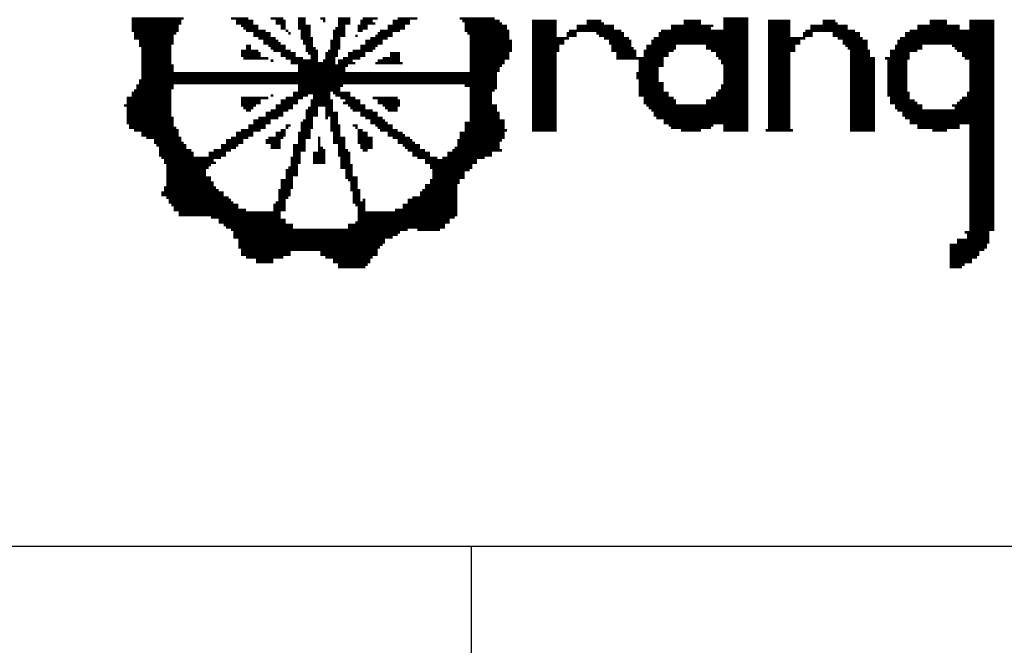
# Model space of a CAD drawing. Extents: x 24 to 161, y 5 to 143.
# Tile 13 of 25: x 44 to 55, y 88 to 95. Entities that reach past the tile are written whole.
import ezdxf

# ---------------------------------------------------------------- set-up
doc = ezdxf.new("R2010")
doc.units = 0
doc.layers.add('BG_OUTLINE', color=7, linetype='CONTINUOUS')
doc.layers.add('BG_SILKSCREEN_TOP', color=7, linetype='CONTINUOUS')

msp = doc.modelspace()

# ---------------------------------------------------------------- linework, layer by layer
at = {"layer": 'BG_OUTLINE'}
msp.add_lwpolyline([(32.12973, 89.114376), (80.129634, 89.114376, 0.414205), (83.629246, 92.614242), (83.629246, 125.614176, 0.414226), (80.129634, 129.114296), (32.12973, 129.114296, 0.414268), (28.629356, 125.614176), (28.629356, 92.614242, 0.414248)], format="xyb", close=True, dxfattribs=at)
msp.add_lwpolyline([(49.190402, 86.950296), (49.190402, 89.114376), (64.281812, 89.114376), (64.281812, 86.950296)], close=True, dxfattribs=at)
at = {"layer": 'BG_SILKSCREEN_TOP', "const_width": 0.027178}
for points in [[(45.48124, 94.870778), (46.050962, 94.870778)], [(45.48124, 94.8436), (46.023784, 94.8436)], [(45.48124, 94.816422), (46.023784, 94.816422)], [(45.48124, 94.789498), (45.996606, 94.789498)], [(46.566582, 94.870778), (46.756574, 94.870778)], [(46.620938, 94.8436), (46.81093, 94.8436)], [(46.620938, 94.816422), (46.81093, 94.816422)], [(46.67504, 94.789498), (46.865032, 94.789498)], [(47.000922, 94.870778), (47.136558, 94.870778)], [(47.055024, 94.8436), (47.163736, 94.8436)], [(47.055024, 94.816422), (47.163736, 94.816422)], [(47.10938, 94.789498), (47.163736, 94.789498)], [(47.299372, 94.870778), (47.380906, 94.870778)], [(47.299372, 94.8436), (47.380906, 94.8436)], [(47.299372, 94.816422), (47.380906, 94.816422)], [(47.299372, 94.789498), (47.435008, 94.789498)], [(47.54372, 94.870778), (47.598076, 94.870778)], [(47.570898, 94.8436), (47.598076, 94.8436)], [(47.733712, 94.870778), (47.869348, 94.870778)], [(47.733712, 94.8436), (47.869348, 94.8436)], [(47.733712, 94.816422), (47.869348, 94.816422)], [(47.733712, 94.789498), (47.814992, 94.789498)], [(47.950882, 94.789498), (48.05934, 94.789498)], [(47.97806, 94.8436), (48.113696, 94.8436)], [(47.97806, 94.816422), (48.140874, 94.816422)], [(48.004984, 94.870778), (48.168052, 94.870778)], [(48.27651, 94.789498), (48.466502, 94.789498)], [(48.330866, 94.8436), (48.520858, 94.8436)], [(48.330866, 94.816422), (48.520858, 94.816422)], [(48.384968, 94.870778), (48.602392, 94.870778)], [(49.063656, 94.870778), (49.44364, 94.870778)], [(49.090834, 94.8436), (49.497742, 94.8436)], [(49.117758, 94.816422), (49.52492, 94.816422)], [(49.117758, 94.789498), (49.579276, 94.789498)], [(49.850802, 94.8436), (50.122074, 94.8436)], [(49.850802, 94.816422), (50.122074, 94.816422)], [(49.850802, 94.789498), (50.122074, 94.789498)], [(50.339244, 94.789498), (50.746152, 94.789498)], [(50.447702, 94.8436), (50.610516, 94.8436)], [(50.447702, 94.816422), (50.637694, 94.816422)], [(51.370484, 94.789498), (51.832002, 94.789498)], [(51.50612, 94.8436), (51.696112, 94.8436)], [(51.50612, 94.816422), (51.696112, 94.816422)], [(51.94046, 94.870778), (52.211986, 94.870778)], [(51.94046, 94.8436), (52.211986, 94.8436)], [(51.94046, 94.816422), (52.211986, 94.816422)], [(51.94046, 94.789498), (52.211986, 94.789498)], [(52.428902, 94.8436), (52.67325, 94.8436)], [(52.428902, 94.816422), (52.67325, 94.816422)], [(52.428902, 94.789498), (52.67325, 94.789498)], [(52.89042, 94.789498), (53.297328, 94.789498)], [(53.026056, 94.8436), (53.161946, 94.8436)], [(53.026056, 94.816422), (53.18887, 94.816422)], [(54.057296, 94.789498), (54.518814, 94.789498)], [(54.193186, 94.8436), (54.383178, 94.8436)], [(54.193186, 94.816422), (54.383178, 94.816422)], [(54.627272, 94.8436), (54.898798, 94.8436)], [(54.627272, 94.816422), (54.898798, 94.816422)], [(54.627272, 94.789498), (54.898798, 94.789498)], [(45.48124, 94.76232), (45.996606, 94.76232)], [(45.48124, 94.735142), (45.996606, 94.735142)], [(45.508164, 94.708218), (45.969682, 94.708218)], [(45.508164, 94.680786), (45.942504, 94.680786)], [(46.702472, 94.76232), (46.865032, 94.76232)], [(46.72965, 94.735142), (46.946566, 94.735142)], [(46.81093, 94.708218), (47.000922, 94.708218)], [(46.81093, 94.680786), (47.000922, 94.680786)], [(47.10938, 94.76232), (47.163736, 94.76232)], [(47.163736, 94.735142), (47.190914, 94.735142)], [(47.190914, 94.708218), (47.218092, 94.708218)], [(47.299372, 94.76232), (47.435008, 94.76232)], [(47.32655, 94.735142), (47.435008, 94.735142)], [(47.32655, 94.708218), (47.435008, 94.708218)], [(47.32655, 94.680786), (47.435008, 94.680786)], [(47.679356, 94.735142), (47.814992, 94.735142)], [(47.679356, 94.708218), (47.814992, 94.708218)], [(47.679356, 94.680786), (47.814992, 94.680786)], [(47.706534, 94.76232), (47.814992, 94.76232)], [(47.923704, 94.680786), (47.950882, 94.680786)], [(47.950882, 94.76232), (48.05934, 94.76232)], [(47.950882, 94.735142), (48.004984, 94.735142)], [(48.140874, 94.680786), (48.330866, 94.680786)], [(48.168052, 94.708218), (48.330866, 94.708218)], [(48.194976, 94.735142), (48.4124, 94.735142)], [(48.27651, 94.76232), (48.466502, 94.76232)], [(49.117758, 94.76232), (49.579276, 94.76232)], [(49.117758, 94.735142), (49.6062, 94.735142)], [(49.144936, 94.708218), (49.6062, 94.708218)], [(49.172114, 94.680786), (49.6062, 94.680786)], [(49.850802, 94.76232), (50.122074, 94.76232)], [(49.850802, 94.735142), (50.122074, 94.735142)], [(49.850802, 94.708218), (50.122074, 94.708218)], [(49.850802, 94.680786), (50.122074, 94.680786)], [(50.230532, 94.708218), (50.339244, 94.708218)], [(50.230532, 94.680786), (50.339244, 94.680786)], [(50.25771, 94.735142), (50.827686, 94.735142)], [(50.339244, 94.76232), (50.746152, 94.76232)], [(50.55616, 94.708218), (50.854864, 94.708218)], [(50.583592, 94.680786), (50.854864, 94.680786)], [(51.234848, 94.708218), (52.211986, 94.708218)], [(51.234848, 94.680786), (52.211986, 94.680786)], [(51.262026, 94.735142), (52.211986, 94.735142)], [(51.370484, 94.76232), (51.804824, 94.76232)], [(51.94046, 94.76232), (52.211986, 94.76232)], [(52.428902, 94.76232), (52.67325, 94.76232)], [(52.428902, 94.735142), (52.67325, 94.735142)], [(52.428902, 94.708218), (52.67325, 94.708218)], [(52.428902, 94.680786), (52.67325, 94.680786)], [(52.808886, 94.708218), (52.917344, 94.708218)], [(52.808886, 94.680786), (52.917344, 94.680786)], [(52.836064, 94.735142), (53.378862, 94.735142)], [(52.89042, 94.76232), (53.297328, 94.76232)], [(53.134768, 94.708218), (53.433218, 94.708218)], [(53.134768, 94.680786), (53.433218, 94.680786)], [(53.92166, 94.708218), (54.898798, 94.708218)], [(53.92166, 94.680786), (54.898798, 94.680786)], [(53.976016, 94.735142), (54.898798, 94.735142)], [(54.057296, 94.76232), (54.518814, 94.76232)], [(54.627272, 94.76232), (54.898798, 94.76232)], [(45.508164, 94.653862), (45.942504, 94.653862)], [(45.56252, 94.62643), (45.942504, 94.62643)], [(45.56252, 94.599506), (45.942504, 94.599506)], [(45.56252, 94.572328), (45.915326, 94.572328)], [(46.72965, 94.572328), (46.783752, 94.572328)], [(46.865032, 94.653862), (47.055024, 94.653862)], [(46.919388, 94.62643), (47.082456, 94.62643)], [(46.919388, 94.599506), (47.10938, 94.599506)], [(46.973744, 94.572328), (47.163736, 94.572328)], [(47.32655, 94.653862), (47.46244, 94.653862)], [(47.353728, 94.62643), (47.46244, 94.62643)], [(47.353728, 94.599506), (47.46244, 94.599506)], [(47.380906, 94.572328), (47.46244, 94.572328)], [(47.652432, 94.62643), (47.76089, 94.62643)], [(47.652432, 94.599506), (47.76089, 94.599506)], [(47.652432, 94.572328), (47.76089, 94.572328)], [(47.679356, 94.653862), (47.76089, 94.653862)], [(47.97806, 94.572328), (48.168052, 94.572328)], [(48.032416, 94.62643), (48.222408, 94.62643)], [(48.032416, 94.599506), (48.222408, 94.599506)], [(48.086518, 94.653862), (48.27651, 94.653862)], [(49.172114, 94.653862), (49.6062, 94.653862)], [(49.172114, 94.62643), (49.633632, 94.62643)], [(49.172114, 94.599506), (49.633632, 94.599506)], [(49.172114, 94.572328), (49.633632, 94.572328)], [(49.850802, 94.653862), (50.25771, 94.653862)], [(49.850802, 94.62643), (50.203608, 94.62643)], [(49.850802, 94.599506), (50.203608, 94.599506)], [(49.850802, 94.572328), (50.149252, 94.572328)], [(50.637694, 94.653862), (50.90922, 94.653862)], [(50.69205, 94.62643), (50.936144, 94.62643)], [(50.69205, 94.599506), (50.936144, 94.599506)], [(50.719228, 94.572328), (50.936144, 94.572328)], [(51.099212, 94.572328), (51.42484, 94.572328)], [(51.153568, 94.62643), (52.211986, 94.62643)], [(51.153568, 94.599506), (52.211986, 94.599506)], [(51.180492, 94.653862), (52.211986, 94.653862)], [(51.750468, 94.572328), (52.211986, 94.572328)], [(52.428902, 94.653862), (52.836064, 94.653862)], [(52.428902, 94.62643), (52.781962, 94.62643)], [(52.428902, 94.599506), (52.781962, 94.599506)], [(52.428902, 94.572328), (52.727352, 94.572328)], [(53.18887, 94.653862), (53.460396, 94.653862)], [(53.243226, 94.62643), (53.514752, 94.62643)], [(53.243226, 94.599506), (53.514752, 94.599506)], [(53.270404, 94.572328), (53.514752, 94.572328)], [(53.813202, 94.572328), (54.111652, 94.572328)], [(53.84038, 94.62643), (54.898798, 94.62643)], [(53.84038, 94.599506), (54.898798, 94.599506)], [(53.867304, 94.653862), (54.898798, 94.653862)], [(54.43728, 94.572328), (54.898798, 94.572328)], [(45.589698, 94.54515), (45.915326, 94.54515)], [(45.589698, 94.518226), (45.915326, 94.518226)], [(45.589698, 94.490794), (45.915326, 94.490794)], [(45.589698, 94.46387), (45.915326, 94.46387)], [(46.67504, 94.518226), (46.865032, 94.518226)], [(46.67504, 94.490794), (46.892464, 94.490794)], [(46.67504, 94.46387), (46.892464, 94.46387)], [(46.72965, 94.54515), (46.783752, 94.54515)], [(47.000922, 94.54515), (47.163736, 94.54515)], [(47.0281, 94.518226), (47.218092, 94.518226)], [(47.10938, 94.490794), (47.272448, 94.490794)], [(47.10938, 94.46387), (47.272448, 94.46387)], [(47.380906, 94.54515), (47.489364, 94.54515)], [(47.380906, 94.518226), (47.516542, 94.518226)], [(47.408084, 94.490794), (47.516542, 94.490794)], [(47.435008, 94.46387), (47.516542, 94.46387)], [(47.598076, 94.490794), (47.733712, 94.490794)], [(47.598076, 94.46387), (47.733712, 94.46387)], [(47.625, 94.518226), (47.733712, 94.518226)], [(47.652432, 94.54515), (47.76089, 94.54515)], [(47.842424, 94.490794), (48.032416, 94.490794)], [(47.842424, 94.46387), (48.032416, 94.46387)], [(47.896526, 94.518226), (48.113696, 94.518226)], [(47.97806, 94.54515), (48.140874, 94.54515)], [(48.303688, 94.490794), (48.4124, 94.490794)], [(48.303688, 94.46387), (48.4124, 94.46387)], [(49.172114, 94.54515), (49.633632, 94.54515)], [(49.172114, 94.518226), (49.633632, 94.518226)], [(49.172114, 94.490794), (49.6062, 94.490794)], [(49.172114, 94.46387), (49.6062, 94.46387)], [(49.850802, 94.54515), (50.149252, 94.54515)], [(49.850802, 94.518226), (50.149252, 94.518226)], [(49.850802, 94.490794), (50.122074, 94.490794)], [(49.850802, 94.46387), (50.122074, 94.46387)], [(50.719228, 94.54515), (50.963576, 94.54515)], [(50.719228, 94.518226), (50.9905, 94.518226)], [(50.773584, 94.490794), (50.9905, 94.490794)], [(50.773584, 94.46387), (50.9905, 94.46387)], [(51.072034, 94.518226), (51.397662, 94.518226)], [(51.072034, 94.490794), (51.34356, 94.490794)], [(51.072034, 94.46387), (51.34356, 94.46387)], [(51.099212, 94.54515), (51.42484, 94.54515)], [(51.750468, 94.54515), (52.211986, 94.54515)], [(51.804824, 94.518226), (52.211986, 94.518226)], [(51.858926, 94.490794), (52.211986, 94.490794)], [(51.858926, 94.46387), (52.211986, 94.46387)], [(52.428902, 94.54515), (52.727352, 94.54515)], [(52.428902, 94.518226), (52.727352, 94.518226)], [(52.428902, 94.490794), (52.67325, 94.490794)], [(52.428902, 94.46387), (52.67325, 94.46387)], [(53.297328, 94.54515), (53.514752, 94.54515)], [(53.32476, 94.518226), (53.541676, 94.518226)], [(53.32476, 94.490794), (53.541676, 94.490794)], [(53.32476, 94.46387), (53.541676, 94.46387)], [(53.758846, 94.518226), (54.057296, 94.518226)], [(53.758846, 94.490794), (53.976016, 94.490794)], [(53.758846, 94.46387), (53.976016, 94.46387)], [(53.813202, 94.54515), (54.111652, 94.54515)], [(54.464712, 94.54515), (54.898798, 94.54515)], [(54.491636, 94.518226), (54.898798, 94.518226)], [(54.545992, 94.490794), (54.898798, 94.490794)], [(54.545992, 94.46387), (54.898798, 94.46387)], [(45.589698, 94.436438), (45.915326, 94.436438)], [(45.589698, 94.409514), (45.915326, 94.409514)], [(45.589698, 94.382336), (45.915326, 94.382336)], [(45.589698, 94.355158), (45.942504, 94.355158)], [(46.702472, 94.436438), (46.973744, 94.436438)], [(47.000922, 94.409514), (47.0281, 94.409514)], [(47.163736, 94.436438), (47.353728, 94.436438)], [(47.218092, 94.409514), (47.516542, 94.409514)], [(47.218092, 94.382336), (47.706534, 94.382336)], [(47.299372, 94.355158), (47.842424, 94.355158)], [(47.435008, 94.436438), (47.516542, 94.436438)], [(47.570898, 94.409514), (47.706534, 94.409514)], [(47.598076, 94.436438), (47.706534, 94.436438)], [(47.733712, 94.409514), (47.896526, 94.409514)], [(47.733712, 94.382336), (47.923704, 94.382336)], [(47.788068, 94.436438), (47.97806, 94.436438)], [(48.140874, 94.382336), (48.439324, 94.382336)], [(48.168052, 94.409514), (48.4124, 94.409514)], [(48.222408, 94.436438), (48.4124, 94.436438)], [(49.172114, 94.436438), (49.6062, 94.436438)], [(49.172114, 94.409514), (49.552098, 94.409514)], [(49.172114, 94.382336), (49.552098, 94.382336)], [(49.172114, 94.355158), (49.52492, 94.355158)], [(49.850802, 94.436438), (50.122074, 94.436438)], [(49.850802, 94.409514), (50.122074, 94.409514)], [(49.850802, 94.382336), (50.122074, 94.382336)], [(49.850802, 94.355158), (50.122074, 94.355158)], [(50.773584, 94.436438), (51.289204, 94.436438)], [(51.017678, 94.409514), (51.289204, 94.409514)], [(51.017678, 94.382336), (51.289204, 94.382336)], [(51.017678, 94.355158), (51.289204, 94.355158)], [(51.886104, 94.436438), (52.211986, 94.436438)], [(51.913536, 94.409514), (52.211986, 94.409514)], [(51.913536, 94.382336), (52.211986, 94.382336)], [(51.94046, 94.355158), (52.211986, 94.355158)], [(52.428902, 94.436438), (52.67325, 94.436438)], [(52.428902, 94.409514), (52.67325, 94.409514)], [(52.428902, 94.382336), (52.67325, 94.382336)], [(52.428902, 94.355158), (52.67325, 94.355158)], [(53.32476, 94.436438), (53.596032, 94.436438)], [(53.32476, 94.409514), (53.596032, 94.409514)], [(53.32476, 94.382336), (53.596032, 94.382336)], [(53.32476, 94.355158), (53.596032, 94.355158)], [(53.704744, 94.436438), (53.976016, 94.436438)], [(53.731668, 94.409514), (53.948838, 94.409514)], [(53.731668, 94.382336), (53.948838, 94.382336)], [(53.731668, 94.355158), (53.948838, 94.355158)], [(54.57317, 94.436438), (54.898798, 94.436438)], [(54.627272, 94.409514), (54.898798, 94.409514)], [(54.627272, 94.382336), (54.898798, 94.382336)], [(54.627272, 94.355158), (54.898798, 94.355158)], [(45.589698, 94.32798), (45.942504, 94.32798)], [(45.589698, 94.301056), (45.942504, 94.301056)], [(45.589698, 94.273878), (49.470818, 94.273878)], [(45.589698, 94.246446), (49.470818, 94.246446)], [(47.299372, 94.32798), (47.814992, 94.32798)], [(47.299372, 94.301056), (47.814992, 94.301056)], [(49.172114, 94.32798), (49.497742, 94.32798)], [(49.172114, 94.301056), (49.497742, 94.301056)], [(49.850802, 94.32798), (50.122074, 94.32798)], [(49.850802, 94.301056), (50.122074, 94.301056)], [(49.850802, 94.273878), (50.122074, 94.273878)], [(49.850802, 94.246446), (50.122074, 94.246446)], [(50.9905, 94.273878), (51.234848, 94.273878)], [(50.9905, 94.246446), (51.234848, 94.246446)], [(51.017678, 94.32798), (51.234848, 94.32798)], [(51.017678, 94.301056), (51.234848, 94.301056)], [(51.94046, 94.32798), (52.211986, 94.32798)], [(51.94046, 94.301056), (52.211986, 94.301056)], [(51.94046, 94.273878), (52.211986, 94.273878)], [(51.94046, 94.246446), (52.211986, 94.246446)], [(52.428902, 94.32798), (52.67325, 94.32798)], [(52.428902, 94.301056), (52.67325, 94.301056)], [(52.428902, 94.273878), (52.67325, 94.273878)], [(52.428902, 94.246446), (52.67325, 94.246446)], [(53.32476, 94.32798), (53.596032, 94.32798)], [(53.32476, 94.301056), (53.596032, 94.301056)], [(53.32476, 94.273878), (53.596032, 94.273878)], [(53.32476, 94.246446), (53.596032, 94.246446)], [(53.731668, 94.32798), (53.948838, 94.32798)], [(53.731668, 94.301056), (53.948838, 94.301056)], [(53.731668, 94.273878), (53.948838, 94.273878)], [(53.731668, 94.246446), (53.948838, 94.246446)], [(54.627272, 94.32798), (54.898798, 94.32798)], [(54.627272, 94.301056), (54.898798, 94.301056)], [(54.627272, 94.273878), (54.898798, 94.273878)], [(54.627272, 94.246446), (54.898798, 94.246446)], [(45.535342, 94.137988), (45.942504, 94.137988)], [(45.56252, 94.192344), (49.470818, 94.192344)], [(45.56252, 94.165166), (49.470818, 94.165166)], [(45.589698, 94.219776), (49.470818, 94.219776)], [(47.299372, 94.137988), (47.788068, 94.137988)], [(49.117758, 94.137988), (49.470818, 94.137988)], [(49.850802, 94.219776), (50.122074, 94.219776)], [(49.850802, 94.192344), (50.122074, 94.192344)], [(49.850802, 94.165166), (50.122074, 94.165166)], [(49.850802, 94.137988), (50.122074, 94.137988)], [(50.9905, 94.219776), (51.234848, 94.219776)], [(51.017678, 94.192344), (51.234848, 94.192344)], [(51.017678, 94.165166), (51.289204, 94.165166)], [(51.017678, 94.137988), (51.289204, 94.137988)], [(51.913536, 94.137988), (52.211986, 94.137988)], [(51.94046, 94.219776), (52.211986, 94.219776)], [(51.94046, 94.192344), (52.211986, 94.192344)], [(51.94046, 94.165166), (52.211986, 94.165166)], [(52.428902, 94.219776), (52.67325, 94.219776)], [(52.428902, 94.192344), (52.67325, 94.192344)], [(52.428902, 94.165166), (52.67325, 94.165166)], [(52.428902, 94.137988), (52.67325, 94.137988)], [(53.32476, 94.219776), (53.596032, 94.219776)], [(53.32476, 94.192344), (53.596032, 94.192344)], [(53.32476, 94.165166), (53.596032, 94.165166)], [(53.32476, 94.137988), (53.596032, 94.137988)], [(53.731668, 94.219776), (53.948838, 94.219776)], [(53.731668, 94.192344), (53.948838, 94.192344)], [(53.731668, 94.165166), (53.948838, 94.165166)], [(53.731668, 94.137988), (53.948838, 94.137988)], [(54.627272, 94.219776), (54.898798, 94.219776)], [(54.627272, 94.192344), (54.898798, 94.192344)], [(54.627272, 94.165166), (54.898798, 94.165166)], [(54.627272, 94.137988), (54.898798, 94.137988)], [(45.48124, 94.056708), (45.915326, 94.056708)], [(45.48124, 94.029784), (45.915326, 94.029784)], [(45.508164, 94.083886), (45.915326, 94.083886)], [(45.535342, 94.111064), (45.942504, 94.111064)], [(47.000922, 94.029784), (47.0281, 94.029784)], [(47.245016, 94.056708), (47.652432, 94.056708)], [(47.245016, 94.029784), (47.408084, 94.029784)], [(47.299372, 94.111064), (47.76089, 94.111064)], [(47.299372, 94.083886), (47.76089, 94.083886)], [(47.46244, 94.029784), (47.652432, 94.029784)], [(47.679356, 94.056708), (47.869348, 94.056708)], [(47.706534, 94.029784), (47.869348, 94.029784)], [(49.172114, 94.111064), (49.470818, 94.111064)], [(49.172114, 94.083886), (49.44364, 94.083886)], [(49.172114, 94.056708), (49.416462, 94.056708)], [(49.172114, 94.029784), (49.416462, 94.029784)], [(49.850802, 94.111064), (50.122074, 94.111064)], [(49.850802, 94.083886), (50.122074, 94.083886)], [(49.850802, 94.056708), (50.122074, 94.056708)], [(49.850802, 94.029784), (50.122074, 94.029784)], [(51.017678, 94.111064), (51.289204, 94.111064)], [(51.017678, 94.083886), (51.289204, 94.083886)], [(51.017678, 94.056708), (51.34356, 94.056708)], [(51.017678, 94.029784), (51.34356, 94.029784)], [(51.858926, 94.056708), (52.211986, 94.056708)], [(51.858926, 94.029784), (52.211986, 94.029784)], [(51.886104, 94.083886), (52.211986, 94.083886)], [(51.913536, 94.111064), (52.211986, 94.111064)], [(52.428902, 94.111064), (52.67325, 94.111064)], [(52.428902, 94.083886), (52.67325, 94.083886)], [(52.428902, 94.056708), (52.67325, 94.056708)], [(52.428902, 94.029784), (52.67325, 94.029784)], [(53.32476, 94.111064), (53.596032, 94.111064)], [(53.32476, 94.083886), (53.596032, 94.083886)], [(53.32476, 94.056708), (53.596032, 94.056708)], [(53.32476, 94.029784), (53.596032, 94.029784)], [(53.731668, 94.111064), (53.948838, 94.111064)], [(53.731668, 94.083886), (53.948838, 94.083886)], [(53.731668, 94.056708), (53.976016, 94.056708)], [(53.731668, 94.029784), (53.976016, 94.029784)], [(54.600348, 94.056708), (54.898798, 94.056708)], [(54.600348, 94.029784), (54.898798, 94.029784)], [(54.627272, 94.111064), (54.898798, 94.111064)], [(54.627272, 94.083886), (54.898798, 94.083886)], [(45.399706, 93.921072), (45.915326, 93.921072)], [(45.42663, 94.002352), (45.915326, 94.002352)], [(45.42663, 93.97492), (45.915326, 93.97492)], [(45.42663, 93.947996), (45.915326, 93.947996)], [(46.67504, 94.002352), (46.973744, 94.002352)], [(46.67504, 93.97492), (46.892464, 93.97492)], [(46.67504, 93.947996), (46.892464, 93.947996)], [(46.67504, 93.921072), (46.838108, 93.921072)], [(47.055024, 93.921072), (47.245016, 93.921072)], [(47.10938, 93.97492), (47.299372, 93.97492)], [(47.10938, 93.947996), (47.299372, 93.947996)], [(47.163736, 94.002352), (47.353728, 94.002352)], [(47.435008, 93.97492), (47.679356, 93.97492)], [(47.435008, 93.947996), (47.679356, 93.947996)], [(47.435008, 93.921072), (47.679356, 93.921072)], [(47.46244, 94.002352), (47.652432, 94.002352)], [(47.76089, 94.002352), (47.923704, 94.002352)], [(47.788068, 93.947996), (47.97806, 93.947996)], [(47.814992, 93.97492), (47.97806, 93.97492)], [(47.842424, 93.921072), (48.032416, 93.921072)], [(48.113696, 94.002352), (48.384968, 94.002352)], [(48.168052, 93.97492), (48.4124, 93.97492)], [(48.168052, 93.947996), (48.4124, 93.947996)], [(48.222408, 93.921072), (48.4124, 93.921072)], [(49.172114, 94.002352), (49.416462, 94.002352)], [(49.172114, 93.97492), (49.416462, 93.97492)], [(49.172114, 93.947996), (49.416462, 93.947996)], [(49.172114, 93.921072), (49.470818, 93.921072)], [(49.850802, 94.002352), (50.122074, 94.002352)], [(49.850802, 93.97492), (50.122074, 93.97492)], [(49.850802, 93.947996), (50.122074, 93.947996)], [(49.850802, 93.921072), (50.122074, 93.921072)], [(51.072034, 94.002352), (51.397662, 94.002352)], [(51.072034, 93.97492), (51.42484, 93.97492)], [(51.072034, 93.947996), (51.42484, 93.947996)], [(51.099212, 93.921072), (52.211986, 93.921072)], [(51.750468, 93.97492), (52.211986, 93.97492)], [(51.750468, 93.947996), (52.211986, 93.947996)], [(51.804824, 94.002352), (52.211986, 94.002352)], [(52.428902, 94.002352), (52.67325, 94.002352)], [(52.428902, 93.97492), (52.67325, 93.97492)], [(52.428902, 93.947996), (52.67325, 93.947996)], [(52.428902, 93.921072), (52.67325, 93.921072)], [(53.32476, 94.002352), (53.596032, 94.002352)], [(53.32476, 93.97492), (53.596032, 93.97492)], [(53.32476, 93.947996), (53.596032, 93.947996)], [(53.32476, 93.921072), (53.596032, 93.921072)], [(53.758846, 94.002352), (53.976016, 94.002352)], [(53.758846, 93.97492), (54.030372, 93.97492)], [(53.758846, 93.947996), (54.057296, 93.947996)], [(53.813202, 93.921072), (54.111652, 93.921072)], [(54.43728, 93.921072), (54.898798, 93.921072)], [(54.491636, 93.947996), (54.898798, 93.947996)], [(54.518814, 93.97492), (54.898798, 93.97492)], [(54.545992, 94.002352), (54.898798, 94.002352)], [(45.42663, 93.89364), (45.915326, 93.89364)], [(45.42663, 93.866716), (45.915326, 93.866716)], [(45.42663, 93.839792), (45.915326, 93.839792)], [(45.42663, 93.81236), (45.915326, 93.81236)], [(46.702472, 93.89364), (46.81093, 93.89364)], [(46.72965, 93.866716), (46.783752, 93.866716)], [(46.946566, 93.839792), (47.136558, 93.839792)], [(46.946566, 93.81236), (47.136558, 93.81236)], [(47.000922, 93.866716), (47.190914, 93.866716)], [(47.055024, 93.89364), (47.245016, 93.89364)], [(47.380906, 93.866716), (47.516542, 93.866716)], [(47.380906, 93.839792), (47.516542, 93.839792)], [(47.380906, 93.81236), (47.516542, 93.81236)], [(47.408084, 93.89364), (47.516542, 93.89364)], [(47.598076, 93.89364), (47.679356, 93.89364)], [(47.598076, 93.866716), (47.679356, 93.866716)], [(47.598076, 93.839792), (47.733712, 93.839792)], [(47.598076, 93.81236), (47.733712, 93.81236)], [(47.869348, 93.89364), (48.032416, 93.89364)], [(47.896526, 93.866716), (48.113696, 93.866716)], [(47.97806, 93.839792), (48.168052, 93.839792)], [(47.97806, 93.81236), (48.168052, 93.81236)], [(48.249332, 93.89364), (48.384968, 93.89364)], [(48.27651, 93.866716), (48.384968, 93.866716)], [(49.172114, 93.89364), (49.470818, 93.89364)], [(49.172114, 93.866716), (49.470818, 93.866716)], [(49.172114, 93.839792), (49.497742, 93.839792)], [(49.172114, 93.81236), (49.497742, 93.81236)], [(49.850802, 93.89364), (50.122074, 93.89364)], [(49.850802, 93.866716), (50.122074, 93.866716)], [(49.850802, 93.839792), (50.122074, 93.839792)], [(49.850802, 93.81236), (50.122074, 93.81236)], [(51.126136, 93.89364), (52.211986, 93.89364)], [(51.153568, 93.866716), (52.211986, 93.866716)], [(51.180492, 93.839792), (52.211986, 93.839792)], [(51.180492, 93.81236), (52.211986, 93.81236)], [(52.428902, 93.89364), (52.67325, 93.89364)], [(52.428902, 93.866716), (52.67325, 93.866716)], [(52.428902, 93.839792), (52.67325, 93.839792)], [(52.428902, 93.81236), (52.67325, 93.81236)], [(53.32476, 93.89364), (53.596032, 93.89364)], [(53.32476, 93.866716), (53.596032, 93.866716)], [(53.32476, 93.839792), (53.596032, 93.839792)], [(53.32476, 93.81236), (53.596032, 93.81236)], [(53.813202, 93.89364), (54.111652, 93.89364)], [(53.84038, 93.866716), (54.898798, 93.866716)], [(53.894736, 93.839792), (54.898798, 93.839792)], [(53.894736, 93.81236), (54.898798, 93.81236)], [(54.464712, 93.89364), (54.898798, 93.89364)], [(45.42663, 93.785436), (45.942504, 93.785436)], [(45.42663, 93.758004), (45.942504, 93.758004)], [(45.42663, 93.73108), (45.942504, 93.73108)], [(45.453808, 93.703648), (45.942504, 93.703648)], [(46.756574, 93.703648), (46.946566, 93.703648)], [(46.81093, 93.758004), (47.000922, 93.758004)], [(46.81093, 93.73108), (47.000922, 93.73108)], [(46.865032, 93.785436), (47.082456, 93.785436)], [(47.163736, 93.703648), (47.218092, 93.703648)], [(47.32655, 93.73108), (47.46244, 93.73108)], [(47.32655, 93.703648), (47.46244, 93.703648)], [(47.353728, 93.758004), (47.46244, 93.758004)], [(47.380906, 93.785436), (47.46244, 93.785436)], [(47.598076, 93.785436), (47.625, 93.785436)], [(47.652432, 93.785436), (47.733712, 93.785436)], [(47.652432, 93.758004), (47.733712, 93.758004)], [(47.652432, 93.73108), (47.733712, 93.73108)], [(47.652432, 93.703648), (47.76089, 93.703648)], [(47.896526, 93.703648), (47.950882, 93.703648)], [(48.032416, 93.785436), (48.222408, 93.785436)], [(48.086518, 93.758004), (48.249332, 93.758004)], [(48.086518, 93.73108), (48.27651, 93.73108)], [(48.140874, 93.703648), (48.330866, 93.703648)], [(49.117758, 93.73108), (49.552098, 93.73108)], [(49.117758, 93.703648), (49.552098, 93.703648)], [(49.172114, 93.785436), (49.497742, 93.785436)], [(49.172114, 93.758004), (49.552098, 93.758004)], [(49.850802, 93.785436), (50.122074, 93.785436)], [(49.850802, 93.758004), (50.122074, 93.758004)], [(49.850802, 93.73108), (50.122074, 93.73108)], [(49.850802, 93.703648), (50.122074, 93.703648)], [(51.20767, 93.785436), (52.211986, 93.785436)], [(51.289204, 93.758004), (52.211986, 93.758004)], [(51.289204, 93.73108), (52.211986, 93.73108)], [(51.34356, 93.703648), (51.832002, 93.703648)], [(51.94046, 93.703648), (52.211986, 93.703648)], [(52.428902, 93.785436), (52.67325, 93.785436)], [(52.428902, 93.758004), (52.67325, 93.758004)], [(52.428902, 93.73108), (52.67325, 93.73108)], [(52.428902, 93.703648), (52.67325, 93.703648)], [(53.32476, 93.785436), (53.596032, 93.785436)], [(53.32476, 93.758004), (53.596032, 93.758004)], [(53.32476, 93.73108), (53.596032, 93.73108)], [(53.32476, 93.703648), (53.596032, 93.703648)], [(53.92166, 93.785436), (54.898798, 93.785436)], [(53.976016, 93.758004), (54.898798, 93.758004)], [(53.976016, 93.73108), (54.898798, 93.73108)], [(54.057296, 93.703648), (54.518814, 93.703648)], [(54.627272, 93.703648), (54.898798, 93.703648)], [(45.453808, 93.676724), (45.969682, 93.676724)], [(45.508164, 93.6498), (45.996606, 93.6498)], [(45.589698, 93.622368), (45.996606, 93.622368)], [(45.589698, 93.595444), (45.996606, 93.595444)], [(46.620938, 93.622368), (46.81093, 93.622368)], [(46.620938, 93.595444), (46.81093, 93.595444)], [(46.67504, 93.6498), (46.892464, 93.6498)], [(46.756574, 93.676724), (46.946566, 93.676724)], [(47.055024, 93.622368), (47.163736, 93.622368)], [(47.055024, 93.595444), (47.163736, 93.595444)], [(47.10938, 93.6498), (47.163736, 93.6498)], [(47.163736, 93.676724), (47.190914, 93.676724)], [(47.299372, 93.622368), (47.435008, 93.622368)], [(47.299372, 93.595444), (47.435008, 93.595444)], [(47.32655, 93.676724), (47.46244, 93.676724)], [(47.32655, 93.6498), (47.435008, 93.6498)], [(47.652432, 93.676724), (47.76089, 93.676724)], [(47.652432, 93.6498), (47.76089, 93.6498)], [(47.679356, 93.622368), (47.76089, 93.622368)], [(47.679356, 93.595444), (47.76089, 93.595444)], [(47.923704, 93.676724), (47.950882, 93.676724)], [(47.950882, 93.6498), (48.004984, 93.6498)], [(47.950882, 93.622368), (48.05934, 93.622368)], [(47.950882, 93.595444), (48.05934, 93.595444)], [(48.168052, 93.676724), (48.330866, 93.676724)], [(48.194976, 93.6498), (48.384968, 93.6498)], [(48.27651, 93.622368), (48.439324, 93.622368)], [(48.27651, 93.595444), (48.466502, 93.595444)], [(49.063656, 93.622368), (49.552098, 93.622368)], [(49.063656, 93.595444), (49.552098, 93.595444)], [(49.117758, 93.676724), (49.552098, 93.676724)], [(49.117758, 93.6498), (49.579276, 93.6498)], [(49.850802, 93.676724), (50.122074, 93.676724)], [(49.850802, 93.6498), (50.122074, 93.6498)], [(51.370484, 93.676724), (51.804824, 93.676724)], [(51.478942, 93.6498), (51.696112, 93.6498)], [(51.94046, 93.676724), (52.211986, 93.676724)], [(51.94046, 93.6498), (52.211986, 93.6498)], [(52.401978, 93.6498), (52.700428, 93.6498)], [(52.428902, 93.676724), (52.67325, 93.676724)], [(53.32476, 93.676724), (53.596032, 93.676724)], [(53.32476, 93.6498), (53.596032, 93.6498)], [(54.057296, 93.676724), (54.518814, 93.676724)], [(54.220364, 93.6498), (54.383178, 93.6498)], [(54.627272, 93.676724), (54.898798, 93.676724)], [(54.627272, 93.6498), (54.898798, 93.6498)], [(54.627272, 93.622368), (54.898798, 93.622368)], [(54.627272, 93.595444), (54.898798, 93.595444)], [(45.6438, 93.568012), (46.023784, 93.568012)], [(45.725334, 93.540834), (46.023784, 93.540834)], [(45.725334, 93.513656), (46.050962, 93.513656)], [(45.752512, 93.486732), (46.07814, 93.486732)], [(46.458124, 93.486732), (46.648116, 93.486732)], [(46.51248, 93.540834), (46.702472, 93.540834)], [(46.51248, 93.513656), (46.702472, 93.513656)], [(46.566582, 93.568012), (46.756574, 93.568012)], [(46.946566, 93.540834), (47.10938, 93.540834)], [(46.946566, 93.513656), (47.10938, 93.513656)], [(46.973744, 93.568012), (47.136558, 93.568012)], [(47.000922, 93.486732), (47.10938, 93.486732)], [(47.245016, 93.486732), (47.380906, 93.486732)], [(47.299372, 93.568012), (47.435008, 93.568012)], [(47.299372, 93.540834), (47.380906, 93.540834)], [(47.299372, 93.513656), (47.380906, 93.513656)], [(47.516542, 93.568012), (47.54372, 93.568012)], [(47.516542, 93.540834), (47.54372, 93.540834)], [(47.516542, 93.513656), (47.54372, 93.513656)], [(47.516542, 93.486732), (47.54372, 93.486732)], [(47.679356, 93.568012), (47.814992, 93.568012)], [(47.679356, 93.540834), (47.814992, 93.540834)], [(47.679356, 93.513656), (47.814992, 93.513656)], [(47.733712, 93.486732), (47.814992, 93.486732)], [(47.950882, 93.568012), (48.113696, 93.568012)], [(47.950882, 93.540834), (48.113696, 93.540834)], [(47.950882, 93.513656), (48.113696, 93.513656)], [(47.97806, 93.486732), (48.113696, 93.486732)], [(48.330866, 93.568012), (48.520858, 93.568012)], [(48.384968, 93.540834), (48.547782, 93.540834)], [(48.384968, 93.513656), (48.57496, 93.513656)], [(48.439324, 93.486732), (48.629316, 93.486732)], [(49.036478, 93.540834), (49.52492, 93.540834)], [(49.036478, 93.513656), (49.497742, 93.513656)], [(49.036478, 93.486732), (49.497742, 93.486732)], [(49.063656, 93.568012), (49.552098, 93.568012)], [(54.627272, 93.568012), (54.898798, 93.568012)], [(54.627272, 93.540834), (54.898798, 93.540834)], [(54.627272, 93.513656), (54.898798, 93.513656)], [(54.627272, 93.486732), (54.898798, 93.486732)], [(45.77969, 93.459554), (46.07814, 93.459554)], [(45.77969, 93.432376), (46.132496, 93.432376)], [(45.77969, 93.405452), (46.159674, 93.405452)], [(45.77969, 93.37802), (46.159674, 93.37802)], [(46.322488, 93.405452), (46.51248, 93.405452)], [(46.322488, 93.37802), (46.51248, 93.37802)], [(46.37659, 93.432376), (46.566582, 93.432376)], [(46.458124, 93.459554), (46.620938, 93.459554)], [(47.000922, 93.459554), (47.10938, 93.459554)], [(47.245016, 93.459554), (47.380906, 93.459554)], [(47.245016, 93.432376), (47.380906, 93.432376)], [(47.245016, 93.405452), (47.32655, 93.405452)], [(47.245016, 93.37802), (47.32655, 93.37802)], [(47.46244, 93.405452), (47.598076, 93.405452)], [(47.46244, 93.37802), (47.598076, 93.37802)], [(47.516542, 93.459554), (47.570898, 93.459554)], [(47.516542, 93.432376), (47.598076, 93.432376)], [(47.733712, 93.459554), (47.814992, 93.459554)], [(47.733712, 93.432376), (47.842424, 93.432376)], [(47.733712, 93.405452), (47.869348, 93.405452)], [(47.733712, 93.37802), (47.869348, 93.37802)], [(47.97806, 93.459554), (48.113696, 93.459554)], [(48.004984, 93.432376), (48.05934, 93.432376)], [(48.466502, 93.459554), (48.629316, 93.459554)], [(48.49368, 93.432376), (48.683672, 93.432376)], [(48.547782, 93.405452), (48.737774, 93.405452)], [(48.547782, 93.37802), (48.737774, 93.37802)], [(48.927766, 93.405452), (49.416462, 93.405452)], [(48.927766, 93.37802), (49.416462, 93.37802)], [(48.982122, 93.432376), (49.52492, 93.432376)], [(49.0093, 93.459554), (49.497742, 93.459554)], [(54.627272, 93.459554), (54.898798, 93.459554)], [(54.627272, 93.432376), (54.898798, 93.432376)], [(54.627272, 93.405452), (54.898798, 93.405452)], [(54.627272, 93.37802), (54.898798, 93.37802)], [(45.806614, 93.350842), (46.458124, 93.350842)], [(45.833792, 93.323664), (46.37659, 93.323664)], [(45.833792, 93.296486), (46.403768, 93.296486)], [(47.218092, 93.350842), (47.32655, 93.350842)], [(47.218092, 93.323664), (47.32655, 93.323664)], [(47.218092, 93.296486), (47.32655, 93.296486)], [(47.46244, 93.350842), (47.598076, 93.350842)], [(47.46244, 93.323664), (47.598076, 93.323664)], [(47.46244, 93.296486), (47.598076, 93.296486)], [(47.76089, 93.350842), (47.869348, 93.350842)], [(47.76089, 93.323664), (47.869348, 93.323664)], [(47.76089, 93.296486), (47.869348, 93.296486)], [(48.602392, 93.350842), (48.819308, 93.350842)], [(48.683672, 93.323664), (49.253648, 93.323664)], [(48.683672, 93.296486), (49.253648, 93.296486)], [(48.873664, 93.350842), (49.334928, 93.350842)], [(54.627272, 93.350842), (54.898798, 93.350842)], [(54.627272, 93.323664), (54.898798, 93.323664)], [(54.627272, 93.296486), (54.898798, 93.296486)], [(45.86097, 93.269562), (46.349666, 93.269562)], [(45.86097, 93.242384), (46.322488, 93.242384)], [(45.86097, 93.215206), (46.295056, 93.215206)], [(45.86097, 93.188282), (46.295056, 93.188282)], [(47.163736, 93.215206), (47.299372, 93.215206)], [(47.163736, 93.188282), (47.299372, 93.188282)], [(47.190914, 93.242384), (47.299372, 93.242384)], [(47.218092, 93.269562), (47.299372, 93.269562)], [(47.76089, 93.269562), (47.896526, 93.269562)], [(47.76089, 93.242384), (47.896526, 93.242384)], [(47.814992, 93.215206), (47.896526, 93.215206)], [(47.814992, 93.188282), (47.896526, 93.188282)], [(48.737774, 93.269562), (49.199292, 93.269562)], [(48.737774, 93.242384), (49.199292, 93.242384)], [(48.764952, 93.215206), (49.172114, 93.215206)], [(48.764952, 93.188282), (49.117758, 93.188282)], [(54.627272, 93.269562), (54.898798, 93.269562)], [(54.627272, 93.242384), (54.898798, 93.242384)], [(54.627272, 93.215206), (54.898798, 93.215206)], [(54.627272, 93.188282), (54.898798, 93.188282)], [(45.86097, 93.161104), (46.295056, 93.161104)], [(45.86097, 93.133672), (46.349666, 93.133672)], [(45.86097, 93.106494), (46.349666, 93.106494)], [(45.86097, 93.07957), (46.37659, 93.07957)], [(47.10938, 93.106494), (47.245016, 93.106494)], [(47.10938, 93.07957), (47.245016, 93.07957)], [(47.163736, 93.161104), (47.299372, 93.161104)], [(47.163736, 93.133672), (47.245016, 93.133672)], [(47.814992, 93.161104), (47.896526, 93.161104)], [(47.814992, 93.133672), (47.950882, 93.133672)], [(47.842424, 93.106494), (47.950882, 93.106494)], [(47.869348, 93.07957), (47.950882, 93.07957)], [(48.737774, 93.106494), (49.063656, 93.106494)], [(48.737774, 93.07957), (49.063656, 93.07957)], [(48.764952, 93.161104), (49.117758, 93.161104)], [(48.764952, 93.133672), (49.117758, 93.133672)], [(54.627272, 93.161104), (54.898798, 93.161104)], [(54.627272, 93.133672), (54.898798, 93.133672)], [(54.627272, 93.106494), (54.898798, 93.106494)], [(54.627272, 93.07957), (54.898798, 93.07957)], [(45.806614, 92.971112), (46.485048, 92.971112)], [(45.833792, 93.025214), (46.403768, 93.025214)], [(45.833792, 92.99829), (46.430946, 92.99829)], [(45.86097, 93.052392), (46.37659, 93.052392)], [(47.082456, 92.99829), (47.218092, 92.99829)], [(47.082456, 92.971112), (47.218092, 92.971112)], [(47.10938, 93.052392), (47.245016, 93.052392)], [(47.10938, 93.025214), (47.245016, 93.025214)], [(47.869348, 93.052392), (47.950882, 93.052392)], [(47.869348, 93.025214), (47.950882, 93.025214)], [(47.869348, 92.99829), (47.97806, 92.99829)], [(47.896526, 92.971112), (47.97806, 92.971112)], [(48.629316, 92.971112), (49.036478, 92.971112)], [(48.656494, 92.99829), (49.036478, 92.99829)], [(48.683672, 93.052392), (49.036478, 93.052392)], [(48.683672, 93.025214), (49.036478, 93.025214)], [(54.627272, 93.052392), (54.898798, 93.052392)], [(54.627272, 93.025214), (54.898798, 93.025214)], [(54.627272, 92.99829), (54.898798, 92.99829)], [(54.627272, 92.971112), (54.898798, 92.971112)], [(45.806614, 92.94368), (46.485048, 92.94368)], [(45.86097, 92.916502), (46.539658, 92.916502)], [(45.888148, 92.889578), (46.566582, 92.889578)], [(45.888148, 92.8624), (46.59376, 92.8624)], [(47.055024, 92.8624), (47.163736, 92.8624)], [(47.082456, 92.94368), (47.218092, 92.94368)], [(47.082456, 92.916502), (47.190914, 92.916502)], [(47.082456, 92.889578), (47.163736, 92.889578)], [(47.896526, 92.94368), (47.97806, 92.94368)], [(47.896526, 92.916502), (47.97806, 92.916502)], [(47.896526, 92.889578), (47.97806, 92.889578)], [(47.896526, 92.8624), (48.032416, 92.8624)], [(48.004984, 92.889578), (48.032416, 92.889578)], [(48.49368, 92.889578), (49.036478, 92.889578)], [(48.49368, 92.8624), (49.036478, 92.8624)], [(48.547782, 92.916502), (49.036478, 92.916502)], [(48.629316, 92.94368), (49.036478, 92.94368)], [(54.627272, 92.94368), (54.898798, 92.94368)], [(54.627272, 92.916502), (54.898798, 92.916502)], [(54.627272, 92.889578), (54.898798, 92.889578)], [(54.627272, 92.8624), (54.898798, 92.8624)], [(45.915326, 92.835222), (46.648116, 92.835222)], [(45.942504, 92.808298), (46.648116, 92.808298)], [(45.942504, 92.78112), (46.72965, 92.78112)], [(45.996606, 92.753942), (47.10938, 92.753942)], [(47.0281, 92.835222), (47.163736, 92.835222)], [(47.0281, 92.808298), (47.163736, 92.808298)], [(47.0281, 92.78112), (47.163736, 92.78112)], [(47.923704, 92.835222), (48.032416, 92.835222)], [(47.950882, 92.808298), (48.032416, 92.808298)], [(47.950882, 92.78112), (48.032416, 92.78112)], [(47.950882, 92.753942), (49.036478, 92.753942)], [(48.35779, 92.78112), (49.036478, 92.78112)], [(48.439324, 92.835222), (49.036478, 92.835222)], [(48.439324, 92.808298), (49.036478, 92.808298)], [(54.627272, 92.835222), (54.898798, 92.835222)], [(54.627272, 92.808298), (54.898798, 92.808298)], [(54.627272, 92.78112), (54.898798, 92.78112)], [(54.627272, 92.753942), (54.898798, 92.753942)], [(45.996606, 92.72651), (47.10938, 92.72651)], [(46.349666, 92.699586), (47.10938, 92.699586)], [(46.430946, 92.672408), (47.163736, 92.672408)], [(46.430946, 92.64523), (47.163736, 92.64523)], [(47.923704, 92.64523), (48.954944, 92.64523)], [(47.950882, 92.72651), (49.036478, 92.72651)], [(47.950882, 92.699586), (49.0093, 92.699586)], [(47.950882, 92.672408), (48.954944, 92.672408)], [(54.627272, 92.72651), (54.898798, 92.72651)], [(54.627272, 92.699586), (54.898798, 92.699586)], [(54.627272, 92.672408), (54.898798, 92.672408)], [(54.627272, 92.64523), (54.898798, 92.64523)], [(46.485048, 92.618306), (47.245016, 92.618306)], [(46.51248, 92.591128), (47.245016, 92.591128)], [(46.566582, 92.56395), (48.49368, 92.56395)], [(46.59376, 92.537026), (48.4124, 92.537026)], [(47.842424, 92.618306), (48.900842, 92.618306)], [(47.842424, 92.591128), (48.900842, 92.591128)], [(48.602392, 92.56395), (48.846486, 92.56395)], [(54.57317, 92.537026), (54.844696, 92.537026)], [(54.627272, 92.618306), (54.898798, 92.618306)], [(54.627272, 92.591128), (54.898798, 92.591128)], [(54.627272, 92.56395), (54.898798, 92.56395)], [(46.59376, 92.509848), (48.384968, 92.509848)], [(46.59376, 92.482416), (48.330866, 92.482416)], [(46.648116, 92.455238), (48.249332, 92.455238)], [(46.648116, 92.42806), (48.249332, 92.42806)], [(54.491636, 92.455238), (54.844696, 92.455238)], [(54.491636, 92.42806), (54.844696, 92.42806)], [(54.600348, 92.509848), (54.844696, 92.509848)], [(54.600348, 92.482416), (54.844696, 92.482416)], [(46.648116, 92.401136), (48.222408, 92.401136)], [(46.648116, 92.373958), (48.194976, 92.373958)], [(46.67504, 92.34678), (48.168052, 92.34678)], [(46.67504, 92.319856), (47.218092, 92.319856)], [(47.54372, 92.319856), (48.168052, 92.319856)], [(54.410356, 92.401136), (54.817264, 92.401136)], [(54.410356, 92.373958), (54.817264, 92.373958)], [(54.410356, 92.34678), (54.790086, 92.34678)], [(54.410356, 92.319856), (54.735984, 92.319856)], [(46.67504, 92.292424), (47.218092, 92.292424)], [(46.72965, 92.265246), (47.136558, 92.265246)], [(46.838108, 92.238068), (47.0281, 92.238068)], [(46.838108, 92.211144), (47.0281, 92.211144)], [(47.54372, 92.292424), (48.168052, 92.292424)], [(47.598076, 92.265246), (48.113696, 92.265246)], [(47.679356, 92.238068), (48.086518, 92.238068)], [(47.679356, 92.211144), (48.086518, 92.211144)], [(54.410356, 92.292424), (54.735984, 92.292424)], [(54.410356, 92.265246), (54.708806, 92.265246)], [(54.410356, 92.238068), (54.654704, 92.238068)], [(54.410356, 92.211144), (54.654704, 92.211144)], [(47.733712, 92.183966), (48.05934, 92.183966)], [(47.733712, 92.156788), (48.032416, 92.156788)], [(54.410356, 92.183966), (54.57317, 92.183966)], [(54.410356, 92.156788), (54.545992, 92.156788)]]:
    msp.add_lwpolyline(points, dxfattribs=at)

doc.saveas('drawing.dxf')
